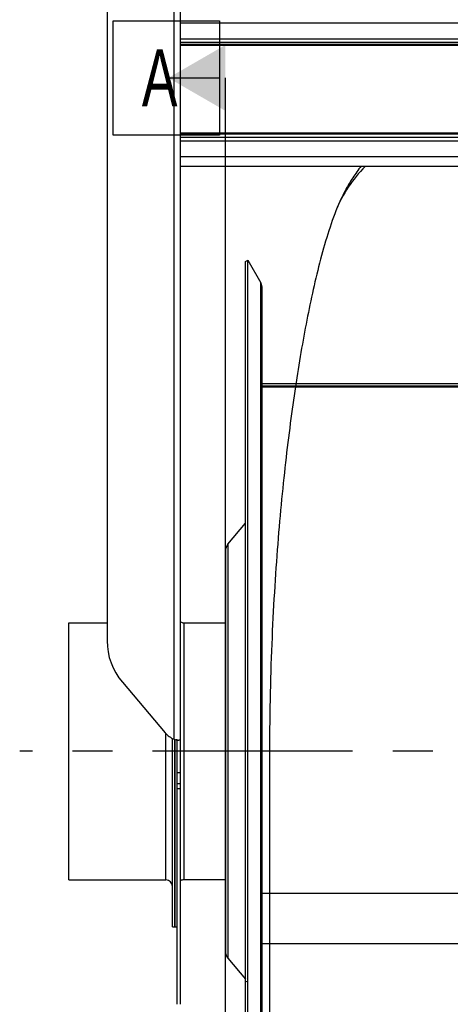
# Model space of a CAD drawing. Extents: x 0 to 594, y 0 to 420.
# Tile 24 of 33: x 228 to 254, y 314 to 374. Entities that reach past the tile are written whole.
import ezdxf

# ---------------------------------------------------------------- set-up
doc = ezdxf.new("R2010")
doc.units = 0
doc.header["$LTSCALE"] = 32.67
doc.linetypes.add('CENTER', pattern=[0.6, 0.375, -0.075, 0.075, -0.075])
for name, color, linetype in [('110528_DXF_CONTINUOUS_LINE', 7, 'CONTINUOUS'), ('110528_DXF_DIMENSION', 7, 'CONTINUOUS'), ('110534_DXF_CONTINUOUS_LINE', 7, 'CONTINUOUS'), ('110653_DXF_CONTINUOUS_LINE', 7, 'CONTINUOUS'), ('110803_DXF_CONTINUOUS_LINE', 7, 'CONTINUOUS'), ('112850_DXF_CONTINUOUS_LINE', 7, 'CONTINUOUS'), ('ASE_125_150-15_DXF_AXIS', 7, 'CONTINUOUS'), ('HOSE_125_150DXF_CONTINUOUS', 7, 'CONTINUOUS')]:
    doc.layers.add(name, color=color, linetype=linetype)
doc.styles.get("Standard").update_dxf_attribs({"font": 'txt', "width": 0.7})

msp = doc.modelspace()

# ---------------------------------------------------------------- linework, layer by layer
at = {"layer": '110528_DXF_CONTINUOUS_LINE', "color": 7, "linetype": 'CONTINUOUS'}
for p, q in [((241.50888, 359.09757), (241.63879, 359.17257)), ((241.63879, 299.02257), (241.63879, 359.17257)), ((241.63879, 359.17257), (242.43783, 357.78859)), ((242.52491, 300.73154), (242.52491, 357.46359))]:
    msp.add_line(p, q, dxfattribs=at)
at = {"layer": '110528_DXF_CONTINUOUS_LINE', "color": 3, "linetype": 'CONTINUOUS'}
for p, q in [((241.50888, 299.09757), (241.50888, 359.09757)), ((240.42923, 341.7788), (241.50888, 343.06548)), ((240.27716, 341.36098), (240.27716, 316.83415)), ((240.42923, 316.41633), (241.50888, 315.12965))]:
    msp.add_line(p, q, dxfattribs=at)
at = {"layer": '110528_DXF_CONTINUOUS_LINE', "color": 9, "linetype": 'CONTINUOUS'}
for p, q in [((242.43783, 300.40654), (242.43783, 357.78859)), ((240.42923, 341.7788), (240.42923, 316.41633)), ((241.50888, 315.01342), (241.63879, 314.97821))]:
    msp.add_line(p, q, dxfattribs=at)
at = {"layer": '110528_DXF_CONTINUOUS_LINE', "color": 7, "linetype": 'CONTINUOUS'}
msp.add_arc((241.87491, 357.46359), 0.65, 0, 30, dxfattribs=at)
at = {"layer": '110528_DXF_CONTINUOUS_LINE', "color": 3, "linetype": 'CONTINUOUS'}
for centre, start, end in [((240.92716, 341.36099), 140, 180), ((240.92716, 316.83415), 180, 220)]:
    msp.add_arc(centre, 0.65, start, end, dxfattribs=at)
at = {"layer": '110528_DXF_DIMENSION', "color": 2, "linetype": 'CONTINUOUS'}
for p, q in [((233.40216, 366.84699), (233.40216, 373.84699)), ((233.40216, 373.84699), (239.90216, 373.84699)), ((239.90216, 373.84699), (239.90216, 366.84699)), ((236.77716, 370.34699), (239.90216, 370.34699)), ((240.27716, 287.84814), (240.27716, 370.34699)), ((239.90216, 366.84699), (233.40216, 366.84699))]:
    msp.add_line(p, q, dxfattribs=at)
msp.add_solid([(240.27716, 372.36772), (240.27716, 368.32626), (236.77716, 370.34699)], dxfattribs=at)
at = {"layer": '110534_DXF_CONTINUOUS_LINE', "color": 3, "linetype": 'CONTINUOUS'}
for p, q in [((233.02716, 377.65258), (233.02716, 335.87256)), ((237.52716, 329.77444), (237.52716, 377.69757)), ((233.96298, 333.33005), (236.59134, 330.23258)), ((236.59134, 330.23258), (236.59225, 330.23151)), ((237.52716, 313.59757), (237.52716, 329.77444))]:
    msp.add_line(p, q, dxfattribs=at)
at = {"layer": '110534_DXF_CONTINUOUS_LINE', "color": 9, "linetype": 'CONTINUOUS'}
for p, q in [((237.12716, 329.83169), (237.12716, 377.25703)), ((237.52716, 327.77938), (237.32716, 327.77938)), ((237.52716, 327.09757), (237.32716, 327.09757)), ((237.52716, 326.79052), (237.32716, 326.79052))]:
    msp.add_line(p, q, dxfattribs=at)
at = {"layer": '110534_DXF_CONTINUOUS_LINE', "color": 7, "linetype": 'CONTINUOUS'}
for p, q in [((237.32716, 313.59757), (237.32716, 329.77444)), ((237.36284, 329.77444), (237.32716, 329.77444)), ((237.36284, 329.77444), (237.37905, 329.77437)), ((237.37905, 329.77437), (237.39347, 329.7742)), ((237.39347, 329.7742), (237.40593, 329.77396)), ((237.40593, 329.77396), (237.41632, 329.77367)), ((237.41632, 329.77367), (237.42237, 329.77347))]:
    msp.add_line(p, q, dxfattribs=at)
at = {"layer": '110534_DXF_CONTINUOUS_LINE', "color": 3, "linetype": 'CONTINUOUS'}
for centre, radius, start, end in [((236.95614, 335.87522), 3.92898, 180.0388069, 220.3755039), ((237.73535, 331.2031), 1.50022, 220.3632351, 246.0836573), ((237.5735, 331.3595), 1.59167, 253.7145544, 255.8192314), ((237.60035, 331.46356), 1.69915, 255.8011258, 256.4906309), ((237.61911, 331.54339), 1.78114, 256.5038501, 260.0494178), ((237.6133, 331.51075), 1.74799, 260.0520331, 260.6091831), ((237.60775, 331.47714), 1.71393, 260.6087719, 261.1602317), ((237.59438, 331.3899), 1.62567, 261.1533276, 262.258277), ((237.56502, 331.1697), 1.40352, 262.235203, 263.9627167)]:
    msp.add_arc(centre, radius, start, end, dxfattribs=at)
at = {"layer": '110534_DXF_CONTINUOUS_LINE', "color": 7, "linetype": 'CONTINUOUS'}
msp.add_open_spline([(237.32716, 329.77444), (237.32716, 329.77612), (237.31806, 329.77695), (237.30799, 329.78271), (237.28586, 329.78906), (237.2703, 329.79513), (237.26122, 329.79857)], degree=3, knots=[0, 0, 0, 0, 0.07190837, 0.2706216, 0.58538529, 1, 1, 1, 1], dxfattribs=at)
at = {"layer": '110534_DXF_CONTINUOUS_LINE', "color": 3, "linetype": 'CONTINUOUS'}
msp.add_open_spline([(237.52716, 329.77444), (237.52716, 329.77172), (237.51321, 329.76965), (237.49555, 329.76869), (237.45922, 329.76999), (237.43287, 329.77233), (237.4174, 329.77396)], degree=3, knots=[0, 0, 0, 0, 0.07345742, 0.26683287, 0.57926332, 1, 1, 1, 1], dxfattribs=at)
at = {"layer": '110653_DXF_CONTINUOUS_LINE', "color": 9, "linetype": 'CONTINUOUS'}
for p, q in [((242.52491, 317.31938), (242.52491, 351.59757)), ((342.32491, 351.59757), (242.52491, 351.59757)), ((242.52491, 351.49149), (342.32491, 351.49149)), ((242.52491, 317.31938), (342.32491, 317.31938))]:
    msp.add_line(p, q, dxfattribs=at)
at = {"layer": '110653_DXF_CONTINUOUS_LINE', "color": 3, "linetype": 'CONTINUOUS'}
for p, q in [((244.58488, 351.59757), (242.52491, 351.59757)), ((242.52491, 317.31938), (242.97491, 317.31938))]:
    msp.add_line(p, q, dxfattribs=at)
at = {"layer": '110803_DXF_CONTINUOUS_LINE', "color": 9, "linetype": 'CONTINUOUS'}
for p, q in [((369.72716, 373.6935), (237.52716, 373.6935)), ((237.52716, 372.74237), (369.72716, 372.74237)), ((237.52716, 372.54566), (369.72716, 372.54566)), ((369.72716, 372.39203), (237.52716, 372.39203)), ((369.72716, 372.32646), (237.52716, 372.32646)), ((369.72716, 366.96951), (237.52716, 366.96951)), ((369.72716, 366.89523), (237.52716, 366.89523)), ((369.72716, 366.68724), (237.52716, 366.68724)), ((369.72716, 366.4644), (237.52716, 366.4644)), ((369.72716, 365.51327), (237.52716, 365.51327))]:
    msp.add_line(p, q, dxfattribs=at)
at = {"layer": '110803_DXF_CONTINUOUS_LINE', "color": 7, "linetype": 'CONTINUOUS'}
msp.add_line((369.72716, 364.91735), (237.52716, 364.91735), dxfattribs=at)
at = {"layer": '112850_DXF_CONTINUOUS_LINE', "color": 7, "linetype": 'CONTINUOUS'}
for p, q in [((230.67716, 321.22257), (230.67716, 336.97257)), ((230.67716, 336.97257), (233.02716, 336.97257)), ((237.72716, 336.97257), (240.27716, 336.97257)), ((237.02716, 318.34758), (237.02716, 329.88058)), ((237.17716, 329.81799), (237.17716, 318.34759)), ((237.17716, 318.34759), (237.17716, 329.81799)), ((230.67716, 321.22257), (236.62716, 321.22257)), ((240.27716, 321.22257), (237.72716, 321.22257)), ((237.02716, 318.34757), (237.17716, 318.34757)), ((237.17716, 318.34757), (237.32716, 318.34757))]:
    msp.add_line(p, q, dxfattribs=at)
at = {"layer": '112850_DXF_CONTINUOUS_LINE', "color": 9, "linetype": 'CONTINUOUS'}
for p, q in [((237.72716, 336.97257), (237.72716, 321.22257)), ((236.62716, 321.22257), (236.62716, 330.19199))]:
    msp.add_line(p, q, dxfattribs=at)
at = {"layer": '112850_DXF_CONTINUOUS_LINE', "color": 7, "linetype": 'CONTINUOUS'}
for centre, start, end in [((237.72716, 337.37257), 240, 270), ((236.62716, 320.82257), 0, 90), ((237.72716, 320.82257), 90, 120)]:
    msp.add_arc(centre, 0.4, start, end, dxfattribs=at)
at = {"layer": 'ASE_125_150-15_DXF_AXIS', "color": 7, "linetype": 'CENTER'}
msp.add_line((385.27716, 329.09757), (227.67716, 329.09757), dxfattribs=at)
at = {"layer": 'HOSE_125_150DXF_CONTINUOUS', "color": 9, "linetype": 'CONTINUOUS'}
for p, q in [((242.52491, 306.73257), (242.52491, 351.59757)), ((342.32491, 351.59757), (242.52491, 351.59757)), ((242.52491, 351.49149), (342.32491, 351.49149)), ((364.52491, 351.46257), (242.52491, 351.46257)), ((242.52491, 351.4293), (364.52491, 351.4293)), ((242.52491, 320.40395), (364.52491, 320.40395)), ((242.52491, 317.31938), (342.32491, 317.31938))]:
    msp.add_line(p, q, dxfattribs=at)
at = {"layer": 'HOSE_125_150DXF_CONTINUOUS', "color": 7, "linetype": 'CONTINUOUS'}
msp.add_line((242.97491, 329.09211), (242.97491, 178.99212), dxfattribs=at)
for points in [[(248.56408, 364.91735), (248.51988, 364.8612), (248.45045, 364.77073), (248.3829, 364.68046), (248.31725, 364.59051), (248.25338, 364.50083), (248.19115, 364.41127), (248.13051, 364.32186), (248.07142, 364.23262), (248.01374, 364.14338), (247.95741, 364.05414), (247.90241, 363.96493), (247.84863, 363.8756), (247.79602, 363.78615), (247.74457, 363.69658), (247.69417, 363.60677), (247.64479, 363.51669), (247.5964, 363.42635), (247.54894, 363.33563), (247.50236, 363.2445), (247.45665, 363.15297), (247.41174, 363.06092), (247.3676, 362.96832), (247.32423, 362.87516), (247.28154, 362.78131), (247.23952, 362.68675), (247.19816, 362.59143), (247.15739, 362.49526), (247.11718, 362.39817), (247.07753, 362.30013), (247.04182, 362.20981)], [(247.04184, 362.20986), (246.96736, 362.01623), (246.89184, 361.81322), (246.8183, 361.60892), (246.74668, 361.40352), (246.67675, 361.19673), (246.60817, 360.98785), (246.54082, 360.77675), (246.47466, 360.56354), (246.40953, 360.34795), (246.34535, 360.12987), (246.28213, 359.90944), (246.21987, 359.68694), (246.15855, 359.46246), (246.09813, 359.23602), (246.03863, 359.00791), (245.98002, 358.77815), (245.9223, 358.54694), (245.86561, 358.31497), (245.80995, 358.08251), (245.75528, 357.84961), (245.70165, 357.61664), (245.64914, 357.38418), (245.59766, 357.15204), (245.54704, 356.91952), (245.49729, 356.68697), (245.44839, 356.4543), (245.39999, 356.22009), (245.35202, 355.98404), (245.30458, 355.74658), (245.25756, 355.50729), (245.21096, 355.2661), (245.16478, 355.02319), (245.11901, 354.77849), (245.07366, 354.53209), (245.02873, 354.28401), (244.98419, 354.03408), (244.94006, 353.78236), (244.89633, 353.52888), (244.85295, 353.27338), (244.80993, 353.01591), (244.76727, 352.75648), (244.72493, 352.49483), (244.6829, 352.23087), (244.64121, 351.96474), (244.5999, 351.69661), (244.55897, 351.42662), (244.51843, 351.15467), (244.47823, 350.88063), (244.4384, 350.6046), (244.39894, 350.32652), (244.3598, 350.04593), (244.32097, 349.7628), (244.28248, 349.4772), (244.24429, 349.18881), (244.2064, 348.89752), (244.16882, 348.60345), (244.13158, 348.30665), (244.09468, 348.00711), (244.05814, 347.70485), (244.022, 347.40008), (243.98628, 347.09294), (243.95097, 346.7833), (243.91605, 346.47096), (243.88154, 346.15597), (243.84745, 345.83828), (243.81377, 345.51762), (243.78051, 345.19392), (243.74767, 344.86723), (243.71527, 344.53746), (243.68332, 344.20457), (243.65182, 343.8686), (243.6208, 343.52956), (243.59029, 343.18748), (243.56029, 342.84233), (243.5308, 342.49401), (243.50186, 342.14254), (243.47346, 341.78789), (243.44562, 341.42986), (243.41834, 341.06839), (243.39166, 340.70353), (243.3656, 340.33525), (243.34016, 339.9635), (243.31538, 339.58832), (243.29127, 339.20984), (243.26787, 338.82809), (243.24519, 338.44305), (243.22324, 338.0547), (243.20205, 337.66311), (243.18165, 337.26824), (243.16204, 336.86993), (243.14324, 336.4682), (243.12529, 336.06305), (243.1082, 335.65434), (243.092, 335.24207), (243.07672, 334.82627), (243.06238, 334.40679), (243.04901, 333.98364), (243.03665, 333.55683), (243.02532, 333.12623), (243.01505, 332.69184), (243.00587, 332.25367), (242.99782, 331.81159), (242.99092, 331.36558), (242.98521, 330.91567), (242.98072, 330.46175), (242.97749, 330.00376), (242.97554, 329.54176), (242.97491, 329.09211)]]:
    msp.add_lwpolyline(points, dxfattribs=at)
msp.add_arc((254.30984, 359.36346), 7.8055, 134.6377365, 158.6130164, dxfattribs=at)

# ---------------------------------------------------------------- texts
at = {"layer": '110528_DXF_DIMENSION', "color": 2, "linetype": 'CONTINUOUS', "insert": (235.15216, 372.09699), "char_height": 3.5, "width": 4.5, "attachment_point": 1}
msp.add_mtext('A', dxfattribs=at)

doc.saveas('drawing.dxf')
